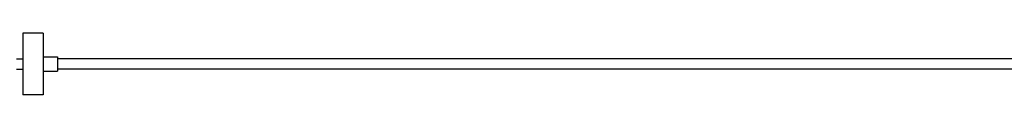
# Paper-space layout '_Izquierda' of a CAD drawing. Header units: millimetres. Extents: x -138 to 1808, y -70 to 65.
# Tile 21 of 21: x 356 to 835, y -15 to 15. Entities that reach past the tile are written whole.
import ezdxf

# ---------------------------------------------------------------- set-up
doc = ezdxf.new("R2010")
doc.units = ezdxf.units.MM

psp = doc.layouts.new('_Izquierda')

# ---------------------------------------------------------------- linework, layer by layer
at = {"color": 7, "linetype": 'Continuous', "lineweight": 25}
for p, q in [((357.57, 14.86), (357.57, -15.14)), ((367.57, 14.86), (357.57, 14.86)), ((367.57, 14.86), (367.57, -15.14)), ((354.57, 2.36), (357.57, 2.36)), ((367.57, 3.36), (374.57, 3.36)), ((374.57, 3.36), (374.57, -3.64)), ((1807.57, 2.36), (374.57, 2.36)), ((354.57, -2.64), (357.57, -2.64)), ((367.57, -3.64), (374.57, -3.64)), ((1807.57, -2.64), (374.57, -2.64)), ((367.57, -15.14), (357.57, -15.14))]:
    psp.add_line(p, q, dxfattribs=at)

doc.saveas('drawing.dxf')
